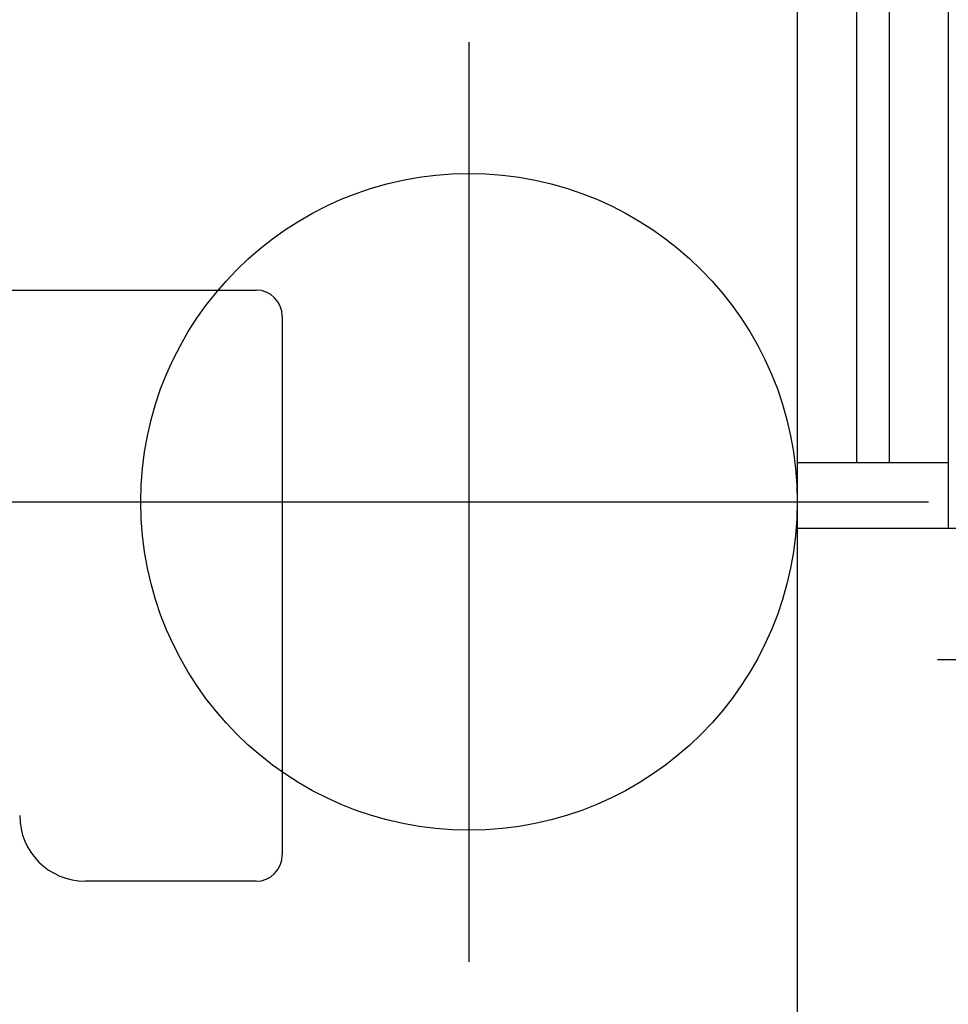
# Model space of a CAD drawing. Header units: metres. Extents: x -1 to 438, y -6 to 53.
# Tile 130 of 149: x 420.65 to 421.357, y 14.187 to 14.937. Entities that reach past the tile are written whole.
import ezdxf

# ---------------------------------------------------------------- set-up
doc = ezdxf.new("R2010")
doc.units = ezdxf.units.M
doc.linetypes.add('CONTINUA', pattern=[0])
doc.layers.add('PA MOBLES ACTUAL', color=7, linetype='CONTINUA', lineweight=25)
doc.layers.add('PA MURS ACTUAL', color=7, linetype='CONTINUA', lineweight=25)

msp = doc.modelspace()

# ---------------------------------------------------------------- linework, layer by layer
at = {"layer": 'PA MOBLES ACTUAL', "color": 180, "transparency": 33554687}
for p, q in [((420.56976, 14.73083), (420.82976, 14.73083)), ((420.84976, 14.71083), (420.84976, 14.30083)), ((420.82976, 14.28083), (420.69976, 14.28083))]:
    msp.add_line(p, q, dxfattribs=at)
for centre, radius, start, end in [((420.82976, 14.71083), 0.02, 0, 90), ((420.69976, 14.33083), 0.05, 180, 270), ((420.82976, 14.30083), 0.02, 270, 0)]:
    msp.add_arc(centre, radius, start, end, dxfattribs=at)
at = {"layer": 'PA MURS ACTUAL', "transparency": 33554687}
for p, q in [((421.24193, 24.16959), (421.24193, 14.54959)), ((421.35693, 24.16959), (421.35693, 14.54959)), ((421.28693, 24.11959), (421.28693, 14.59959)), ((421.31193, 24.11959), (421.31193, 14.59959)), ((421.24193, 14.59959), (421.35693, 14.59959)), ((421.24193, 14.54959), (421.45696, 14.54959)), ((421.24193, 14.54959), (421.24193, 13.24959)), ((421.3486, 14.44959), (421.45696, 14.44959))]:
    msp.add_line(p, q, dxfattribs=at)
at = {"layer": 'PA MURS ACTUAL', "color": 180, "linetype": 'CONTINUA', "transparency": 33554687}
for p, q in [((420.99193, 14.21959), (420.99193, 14.91959)), ((420.64193, 14.56959), (421.34193, 14.56959))]:
    msp.add_line(p, q, dxfattribs=at)
at = {"layer": 'PA MURS ACTUAL', "transparency": 33554687}
msp.add_circle((420.99193, 14.56959), 0.25, dxfattribs=at)

doc.saveas('drawing.dxf')
